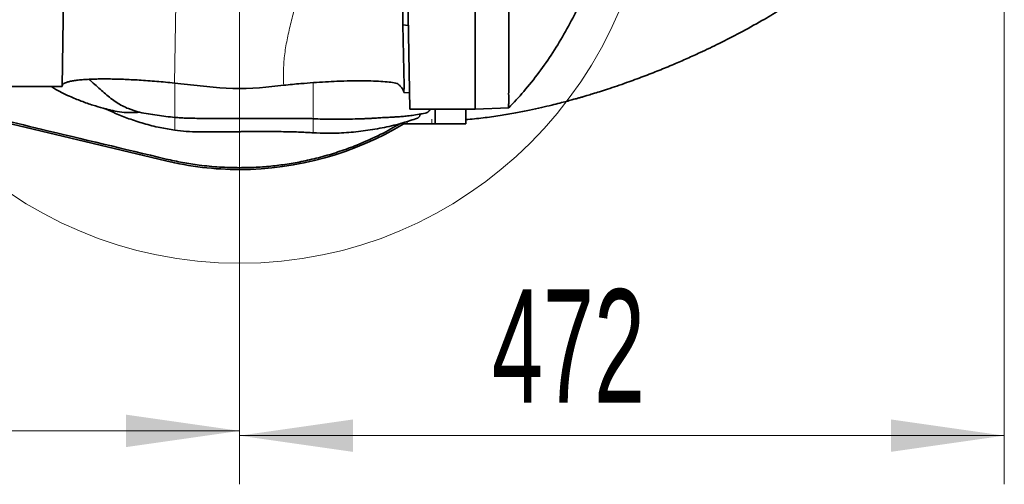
# Model space of a CAD drawing. Header units: millimetres. Extents: x 0 to 11920, y 0 to 8400.
# Tile 64 of 120: x 5453 to 6061, y 3478 to 3765. Entities that reach past the tile are written whole.
import ezdxf

# ---------------------------------------------------------------- set-up
doc = ezdxf.new("R2010")
doc.units = ezdxf.units.MM
doc.header["$LTSCALE"] = 20
doc.styles.add('SLDTEXTSTYLE0', font='TXT', dxfattribs={"width": 0.605})
doc.dimstyles.new('SLDDIMSTYLE11', dxfattribs={"dimtxt": 70, "dimasz": 70, "dimexe": 0, "dimexo": 0.0625, "dimgap": 17.5, "dimtad": 1, "dimdec": 1, "dimlfac": 0.5, "dimrnd": 1e-09, "dimzin": 12, "dimdsep": 46, "dimtxsty": 'SLDTEXTSTYLE0', "dimsah": 1, "dimcen": 0.09, "dimadec": 0, "dimazin": 3, "dimtfac": 1, "dimtmove": 0, "dimatfit": 0, "dimfxl": 1, "dimfrac": 2, "dimtolj": 1, "dimtzin": 12, "dimarcsym": 0})
doc.dimstyles.new('SLDDIMSTYLE7', dxfattribs={"dimtxt": 70, "dimasz": 70, "dimexe": 0, "dimexo": 0.0625, "dimgap": 17.5, "dimtad": 1, "dimdec": 1, "dimrnd": 1e-09, "dimzin": 12, "dimdsep": 46, "dimtxsty": 'SLDTEXTSTYLE0', "dimsah": 1, "dimcen": 0.09, "dimadec": 0, "dimazin": 3, "dimtfac": 1, "dimtofl": 0, "dimtmove": 0, "dimatfit": 3, "dimfxl": 1, "dimfrac": 2, "dimtolj": 1, "dimtzin": 12, "dimarcsym": 0})

# ---------------------------------------------------------------- blocks, each defined once
blk = doc.blocks.new('_D_12')
at = {"color": 7, "linetype": 'Continuous', "lineweight": 0}
for p, q in [((6061.02, 3965.17), (6061.02, 3478.36)), ((5588.97, 3864.64), (5588.97, 3478.36)), ((5588.97, 3508.36), (6061.02, 3508.36))]:
    blk.add_line(p, q, dxfattribs=at)
at = {"color": 7, "linetype": 'Continuous', "lineweight": 18}
for points in [[(5588.97, 3508.36), (5658.97, 3498.36), (5658.97, 3518.36)], [(6061.02, 3508.36), (5991.02, 3518.36), (5991.02, 3498.36)]]:
    blk.add_solid(points, dxfattribs=at)
at = {"color": 7, "linetype": 'Continuous', "lineweight": 18, "insert": (5744.79, 3598.6), "char_height": 70, "attachment_point": 1, "style": 'SLDTEXTSTYLE0'}
blk.add_mtext('472', dxfattribs=at)
blk = doc.blocks.new('_D_60')
at = {"color": 7, "linetype": 'Continuous', "lineweight": 0}
for p, q in [((5588.97, 3864.64), (5588.97, 3481.3)), ((5184.08, 3823.38), (5184.08, 3481.3)), ((5184.08, 3511.3), (5588.97, 3511.3))]:
    blk.add_line(p, q, dxfattribs=at)
at = {"color": 7, "linetype": 'Continuous', "lineweight": 18}
for points in [[(5184.08, 3511.3), (5254.08, 3501.3), (5254.08, 3521.3)], [(5588.97, 3511.3), (5518.97, 3521.3), (5518.97, 3501.3)]]:
    blk.add_solid(points, dxfattribs=at)
at = {"color": 7, "linetype": 'Continuous', "lineweight": 18, "insert": (5306.32, 3601.53), "char_height": 70, "attachment_point": 1, "style": 'SLDTEXTSTYLE0'}
blk.add_mtext('405', dxfattribs=at)

msp = doc.modelspace()

# ---------------------------------------------------------------- linework, layer by layer
at = {"color": 7, "linetype": 'Continuous', "lineweight": 35}
for p, q in [((5734.472064, 4027.635074), (5734.472064, 3709.635074)), ((5689.836767, 3761.806276), (5688.189946, 3856.152612)), ((5480.593961, 3789.683616), (5479.441079, 3723.635074)), ((5693.997419, 3709.635074), (5692.662485, 3786.113375)), ((5689.836767, 3761.806276), (5693.096801, 3761.231444)), ((5689.836767, 3761.806276), (5690.496824, 3723.991666)), ((5237.727878, 3750.897794), (5543.386425, 3677.86057)), ((5548.789054, 3725.820005), (5572.6746, 3723.339911)), ((5442.972064, 3723.635074), (5479.441079, 3723.635074)), ((5605.269528, 3723.339911), (5616.227801, 3724.477735)), ((5690.496824, 3723.991666), (5690.46975, 3720.094217)), ((5690.46975, 3720.094217), (5693.818421, 3719.889861)), ((5734.472064, 3709.635074), (5693.997419, 3709.635074)), ((5709.79887, 3709.635074), (5709.79887, 3706.632748)), ((5728.592722, 3709.635074), (5728.592722, 3706.632748)), ((5755.096779, 3710.460067), (5734.472064, 3709.739836)), ((5635.616311, 3703.741354), (5634.406926, 3703.755198)), ((5690.303722, 3701.441464), (5690.303722, 3700.632748)), ((5709.79887, 3706.632748), (5709.79887, 3700.632748)), ((5728.592722, 3706.632748), (5728.592722, 3700.632748)), ((5692.355843, 3700.632748), (5690.303722, 3700.632748)), ((5707.746749, 3700.632748), (5692.355843, 3700.632748)), ((5707.746749, 3700.632748), (5709.79887, 3700.632748)), ((5728.592722, 3700.632748), (5709.79887, 3700.632748))]:
    msp.add_line(p, q, dxfattribs=at)
at = {"color": 8, "linetype": 'Continuous', "lineweight": 18}
for p, q in [((5549.644913, 3774.852134), (5548.789054, 3725.820005)), ((5548.972064, 3705.409908), (5548.972064, 3704.65478)), ((5692.355843, 3702.09682), (5692.355843, 3700.632748)), ((5707.746749, 3700.632748), (5707.746749, 3703.632748)), ((5709.225566, 3706.632748), (5709.79887, 3706.632748)), ((5543.386425, 3677.86057), (5543.648679, 3678.958095)), ((5588.972064, 3672.489817), (5588.972064, 3673.619524))]:
    msp.add_line(p, q, dxfattribs=at)
at = {"color": 7, "linetype": 'Continuous', "lineweight": 18}
msp.add_circle((5588.972064, 3868.635074), 254, dxfattribs=at)
at = {"color": 7, "linetype": 'Continuous', "lineweight": 35}
for start, end in [(270, 301.105491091), (256.561144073, 270)]:
    msp.add_arc((5588.972064, 3868.635074), 196.145256, start, end, dxfattribs=at)
msp.add_ellipse((5588.972064, 3881.304591), major_axis=(0, 158.808529), ratio=0.99681261, start_param=3.0384584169, end_param=3.2447268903, dxfattribs=at)
for points, knots in [([(5728.592722, 3703.274174), (5732.156552, 3703.598038), (5739.276105, 3704.245031), (5749.523297, 3705.693442), (5759.069242, 3707.314528), (5767.59313, 3708.997103), (5775.046625, 3710.630118), (5781.294218, 3712.110602), (5786.382019, 3713.38692), (5790.467202, 3714.456105), (5793.827166, 3715.365339), (5796.561121, 3716.125146), (5798.832297, 3716.769449), (5801.04529, 3717.407929), (5803.723258, 3718.19487), (5807.163072, 3719.230243), (5811.413942, 3720.548397), (5816.407539, 3722.150745), (5821.985612, 3724.010407), (5829.33587, 3726.561561), (5838.001872, 3729.734887), (5847.674718, 3733.504723), (5856.738974, 3737.241409), (5865.214588, 3740.917634), (5874.612139, 3745.187507), (5885.444027, 3750.387155), (5898.155468, 3756.915485), (5908.735293, 3762.757717), (5916.840717, 3767.479851), (5921.977199, 3770.566061), (5926.542024, 3773.38833), (5930.38454, 3775.823682), (5933.517215, 3777.851105), (5935.930335, 3779.439511), (5937.809118, 3780.691961), (5939.568095, 3781.876268), (5941.640005, 3783.287041), (5944.254153, 3785.093595), (5947.401859, 3787.309471), (5951.068807, 3789.949013), (5955.189798, 3792.994085), (5962.690347, 3798.704052), (5973.006503, 3807.079054), (5985.126654, 3817.985558), (5995.891454, 3828.713695), (6005.552554, 3839.39365), (6014.631002, 3850.657442), (6023.186626, 3862.785671), (6030.62005, 3875.110928), (6036.885044, 3887.468786), (6042.04234, 3899.648311), (6046.409762, 3912.299989), (6049.95547, 3925.317449), (6052.67613, 3938.631523), (6054.492334, 3951.475969), (6055.573054, 3963.783355), (6056.063123, 3975.4699), (6056.054133, 3986.93737), (6055.672591, 3996.617109), (6055.148692, 4004.37914), (6054.627401, 4010.374551), (6054.039461, 4015.991252), (6053.410495, 4021.198956), (6052.855965, 4025.30017), (6052.436737, 4028.188564), (6052.194805, 4029.795496), (6051.997137, 4031.078897), (6051.756974, 4032.607624), (6051.382335, 4034.91899), (6050.826389, 4038.197085), (6050.067501, 4042.42642), (6049.074906, 4047.612604), (6047.806639, 4053.794133), (6046.223175, 4060.971906), (6044.283837, 4069.142796), (6041.961851, 4078.253538), (6039.226665, 4088.278721), (6036.07823, 4099.114029), (6032.499728, 4110.704448), (6029.23576, 4120.825216), (6027.09781, 4127.062637), (6026.355331, 4129.228806)], [0, 0, 0, 0, 0.0175174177, 0.0349949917, 0.05102606, 0.0654641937, 0.0781820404, 0.0890714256, 0.0975655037, 0.1044750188, 0.1103016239, 0.1150608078, 0.1187352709, 0.1221527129, 0.1266082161, 0.1327399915, 0.140180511, 0.1489519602, 0.1590771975, 0.1697177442, 0.1880439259, 0.2054501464, 0.2218825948, 0.2372981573, 0.2518474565, 0.2736949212, 0.2976047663, 0.3235323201, 0.3342557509, 0.3445653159, 0.353507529, 0.3610805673, 0.3672887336, 0.3721366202, 0.3754991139, 0.3785579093, 0.3827268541, 0.3880167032, 0.3944216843, 0.4019341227, 0.4105440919, 0.4199456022, 0.4488386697, 0.4764605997, 0.5004635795, 0.5235346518, 0.5468730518, 0.5708138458, 0.5952539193, 0.6159139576, 0.636816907, 0.6578525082, 0.6789099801, 0.7000324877, 0.721276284, 0.7392518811, 0.7573694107, 0.7754573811, 0.7922950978, 0.8021325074, 0.8113972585, 0.8200907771, 0.828213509, 0.8356210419, 0.8392019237, 0.8416915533, 0.8431253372, 0.8451983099, 0.8488385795, 0.8539403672, 0.8605561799, 0.8686870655, 0.8783331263, 0.8897095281, 0.9026497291, 0.9171432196, 0.9331717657, 0.9507066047, 0.9693535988, 0.9893569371, 1, 1, 1, 1]), ([(5755.096779, 3710.460067), (5755.017458, 3710.559518), (5754.858227, 3710.759159), (5755.101478, 3712.440446), (5755.115825, 3715.147343), (5755.069589, 3718.956386), (5755.114595, 3723.779417), (5755.100458, 3729.587642), (5755.087549, 3736.441868), (5755.088863, 3744.242964), (5755.097806, 3752.885132), (5755.095646, 3762.337964), (5755.08831, 3772.664869), (5755.09307, 3783.663421), (5755.099426, 3795.183786), (5755.094306, 3807.186888), (5755.096665, 3819.774182), (5755.097714, 3832.687375), (5755.095538, 3845.761812), (5755.096376, 3858.963882), (5755.09703, 3872.39432), (5755.09563, 3885.767289), (5755.096436, 3898.921354), (5755.09824, 3911.831759), (5755.094446, 3924.589019), (5755.096765, 3936.912743), (5755.098492, 3948.663117), (5755.088109, 3959.827373), (5755.091784, 3970.473942), (5755.099291, 3980.359741), (5755.091738, 3989.382654), (5755.089811, 3997.542301), (5755.096988, 4004.878309), (5755.099436, 4011.211789), (5755.103003, 4016.489308), (5755.107543, 4020.72268), (5755.068054, 4023.925829), (5755.155104, 4025.758162), (5755.031362, 4026.668705), (5755.07495, 4026.762906), (5755.096779, 4026.810081)], [0, 0, 0, 0, 0.0260720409, 0.05233788, 0.0791567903, 0.1061685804, 0.1323253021, 0.1586605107, 0.1855584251, 0.2126508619, 0.2390232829, 0.2655787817, 0.292711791, 0.3200444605, 0.3464146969, 0.3729679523, 0.4000985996, 0.4274287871, 0.453801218, 0.4803567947, 0.5074899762, 0.5348227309, 0.5611932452, 0.5877468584, 0.6148779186, 0.6422085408, 0.6685786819, 0.6951318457, 0.7222625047, 0.7495927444, 0.7759639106, 0.8025181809, 0.8296500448, 0.8569814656, 0.8833516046, 0.9099047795, 0.9370353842, 0.9643659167, 0.9821546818, 1, 1, 1, 1]), ([(5755.107385, 3710.46779), (5758.233442, 3713.802187), (5764.795145, 3720.801203), (5773.865396, 3732.265341), (5782.5039, 3744.593985), (5790.219849, 3757.498585), (5795.522533, 3767.33719), (5797.959263, 3772.982769), (5798.410306, 3774.027776)], [0, 0, 0, 0, 0.1773661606, 0.3722977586, 0.5668821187, 0.7613231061, 0.9558204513, 1, 1, 1, 1]), ([(5543.648679, 3678.958095), (5517.897174, 3685.108118), (5473.103057, 3695.805932), (5409.272518, 3711.018501), (5352.154677, 3724.620121), (5307.738272, 3735.184074), (5276.003543, 3742.737678), (5256.957413, 3747.274005), (5244.278465, 3750.2815), (5237.939885, 3751.785036)], [0, 0, 0, 0, 0.25262744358, 0.43943929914, 0.62626751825, 0.81312561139, 0.87542337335, 0.93772047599, 1, 1, 1, 1]), ([(5548.789054, 3725.820005), (5546.948297, 3726.005626), (5543.266696, 3726.376876), (5537.76724, 3726.859785), (5532.324647, 3727.283791), (5527.039294, 3727.636424), (5521.995127, 3727.916107), (5517.170235, 3728.127627), (5512.541632, 3728.272243), (5508.054265, 3728.351186), (5503.782601, 3728.359998), (5499.728519, 3728.296455), (5495.991373, 3728.160387), (5492.476246, 3727.94611), (5489.267203, 3727.648746), (5486.396889, 3727.260711), (5483.986074, 3726.792668), (5481.699987, 3726.139307), (5479.860942, 3725.256973), (5479.586434, 3724.448544), (5479.448171, 3724.041357)], [0, 0, 0, 0, 0.0468075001, 0.0936172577, 0.1418982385, 0.1901824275, 0.2369480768, 0.2837165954, 0.3316529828, 0.3795922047, 0.4301555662, 0.4807217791, 0.5324474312, 0.5841754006, 0.6410766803, 0.6979801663, 0.7562652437, 0.8145514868, 0.9065939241, 1, 1, 1, 1]), ([(5527.280034, 3707.811396), (5524.940639, 3708.479209), (5521.278507, 3709.524616), (5516.649345, 3711.708979), (5513.077795, 3713.816392), (5509.599637, 3716.312243), (5506.215589, 3719.084171), (5502.886118, 3722.010497), (5499.532515, 3725.050049), (5497.227293, 3727.097103), (5496.043669, 3728.148169)], [0, 0, 0, 0, 0.1984082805, 0.3105917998, 0.4236603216, 0.5392848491, 0.6558606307, 0.7680307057, 0.8808946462, 1, 1, 1, 1]), ([(5686.206869, 3725.6107), (5685.005935, 3725.841091), (5682.600026, 3726.30265), (5677.651933, 3726.777678), (5671.832551, 3727.093292), (5665.093724, 3727.227349), (5657.530462, 3727.178097), (5649.782229, 3726.952113), (5642.07395, 3726.580028), (5634.619629, 3726.106946), (5627.725997, 3725.568469), (5621.570859, 3725.018045), (5618.0088, 3724.657836), (5616.227801, 3724.477735)], [0, 0, 0, 0, 0.1058568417, 0.2120698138, 0.3179662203, 0.4241749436, 0.5307090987, 0.6368196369, 0.7205901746, 0.8045997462, 0.8883257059, 0.9441638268, 1, 1, 1, 1]), ([(5690.46975, 3720.094217), (5690.334019, 3720.557701), (5690.061826, 3721.487166), (5689.158706, 3722.87454), (5687.923957, 3724.256409), (5686.780225, 3725.158486), (5686.206869, 3725.6107)], [0, 0, 0, 0, 0.2466725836, 0.4946728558, 0.7466783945, 1, 1, 1, 1]), ([(5472.83906, 3723.635074), (5473.37136, 3723.287777), (5476.936859, 3720.961485), (5483.164797, 3718.026349), (5491.187355, 3714.630974), (5498.135342, 3712.2177), (5503.445999, 3710.646789), (5507.122439, 3709.67663), (5509.553765, 3709.069114), (5511.213034, 3708.690153), (5512.125965, 3708.481648)], [0, 0, 0, 0, 0.0446179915, 0.298864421, 0.4839082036, 0.6618323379, 0.8211527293, 0.8783389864, 0.9330619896, 1, 1, 1, 1]), ([(5506.719282, 3709.788759), (5508.595751, 3708.885306), (5513.162693, 3706.686487), (5520.887528, 3703.679508), (5530.078918, 3700.712161), (5539.529238, 3698.30252), (5545.95133, 3697.262461), (5548.971629, 3696.773323)], [0, 0, 0, 0, 0.1399754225, 0.3406716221, 0.5579730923, 0.7921154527, 1, 1, 1, 1]), ([(5527.280034, 3707.811396), (5525.688037, 3707.719608), (5522.48362, 3707.534853), (5517.385234, 3707.537384), (5513.991231, 3708.199256), (5512.141227, 3708.56003)], [0, 0, 0, 0, 0.3099437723, 0.6238638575, 1, 1, 1, 1]), ([(5548.972064, 3704.65478), (5545.357292, 3705.027471), (5538.112677, 3705.774408), (5530.89592, 3707.131459), (5527.280034, 3707.811396)], [0, 0, 0, 0, 0.49895974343, 1, 1, 1, 1]), ([(5634.406333, 3703.774102), (5636.355266, 3703.713812), (5641.060445, 3703.568259), (5648.181033, 3703.548178), (5655.36807, 3703.590575), (5660.88904, 3703.680195), (5664.967869, 3703.810621), (5667.741088, 3703.931625), (5669.895345, 3704.045562), (5671.438529, 3704.136314), (5672.574293, 3704.205928), (5673.755123, 3704.278743), (5675.282515, 3704.371638), (5677.407658, 3704.493238), (5680.250687, 3704.643077), (5683.291731, 3704.799003), (5686.400269, 3704.981729), (5689.406101, 3705.204775), (5692.843231, 3705.535489), (5696.754526, 3706.033306), (5700.63718, 3706.646347), (5703.168586, 3707.183425), (5704.270863, 3707.417291)], [0, 0, 0, 0, 0.08228277, 0.1986497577, 0.301711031, 0.389108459, 0.4372287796, 0.4766354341, 0.5070753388, 0.5283533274, 0.5416757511, 0.5552133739, 0.5785942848, 0.6067786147, 0.6459096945, 0.698216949, 0.734850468, 0.7772920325, 0.8263944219, 0.8832316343, 0.9491543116, 1, 1, 1, 1]), ([(5706.463149, 3709.635074), (5706.417124, 3709.53767), (5706.13316, 3708.93671), (5705.544201, 3708.199117), (5704.714616, 3707.530941), (5704.133317, 3707.264756), (5703.836198, 3707.325103), (5703.827643, 3707.32684)], [0, 0, 0, 0, 0.0611193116, 0.3770942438, 0.6794778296, 0.9907702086, 1, 1, 1, 1]), ([(5626.460665, 3703.948347), (5625.820964, 3703.959559), (5623.522831, 3703.999839), (5619.228341, 3704.030185), (5613.317226, 3704.051279), (5606.607793, 3704.047976), (5599.317028, 3704.030103), (5591.719493, 3704.004344), (5584.12119, 3703.980718), (5576.827801, 3703.969458), (5570.11464, 3703.98063), (5564.196152, 3704.02352), (5559.195565, 3704.104873), (5555.115676, 3704.232651), (5551.811447, 3704.407994), (5549.864575, 3704.577207), (5548.972064, 3704.65478)], [0, 0, 0, 0, 0.0248470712, 0.0892633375, 0.1660121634, 0.2534107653, 0.3485771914, 0.4478317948, 0.5470968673, 0.6422950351, 0.7297474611, 0.8065727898, 0.8710870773, 0.923200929, 0.9647927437, 1, 1, 1, 1]), ([(5626.067115, 3703.958797), (5627.639342, 3703.931494), (5630.420146, 3703.883204), (5633.199137, 3703.863162), (5634.406926, 3703.854452)], [0, 0, 0, 0, 0.5653856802, 1, 1, 1, 1]), ([(5634.408204, 3695.213217), (5637.284128, 3695.065654), (5644.137336, 3694.714017), (5654.940295, 3695.148243), (5666.756952, 3696.330535), (5678.425061, 3698.373102), (5689.144588, 3700.931858), (5695.811465, 3703.157527), (5698.770868, 3704.145493)], [0, 0, 0, 0, 0.1304212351, 0.3107884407, 0.4916975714, 0.6730868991, 0.8548844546, 1, 1, 1, 1]), ([(5698.766937, 3704.159258), (5698.834976, 3704.155596), (5699.268603, 3704.132262), (5699.954765, 3704.963101), (5700.429337, 3706.175883), (5700.629556, 3706.687549)], [0, 0, 0, 0, 0.0971399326, 0.6190878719, 1, 1, 1, 1]), ([(5548.972064, 3696.720391), (5551.335707, 3696.429655), (5556.29266, 3695.819934), (5563.659333, 3695.697289), (5570.943014, 3695.673743), (5577.721712, 3695.729192), (5583.040142, 3695.781628), (5587.080491, 3695.818661), (5590.322682, 3695.844715), (5594.268606, 3695.87089), (5599.012593, 3695.893321), (5604.426029, 3695.904187), (5610.171505, 3695.892309), (5615.945582, 3695.845723), (5621.398219, 3695.751439), (5626.330222, 3695.601829), (5630.603426, 3695.374917), (5633.207465, 3695.207294), (5634.406926, 3695.130084)], [0, 0, 0, 0, 0.0838775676, 0.1759052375, 0.2583471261, 0.3392920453, 0.4135853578, 0.4448010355, 0.480927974, 0.5272426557, 0.5831828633, 0.6473474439, 0.7171888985, 0.7848027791, 0.8499733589, 0.9085290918, 0.9578670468, 1, 1, 1, 1]), ([(5688.31765, 3700.921016), (5684.310101, 3698.618528), (5675.615642, 3693.623234), (5663.030499, 3688.07132), (5651.001375, 3683.635444), (5640.352739, 3680.403634), (5629.852631, 3677.854431), (5619.548311, 3675.941743), (5609.440554, 3674.613716), (5599.23916, 3673.776158), (5592.394429, 3673.671736), (5588.972064, 3673.619524)], [0, 0, 0, 0, 0.1329121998, 0.2883557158, 0.3949845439, 0.5017002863, 0.6083291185, 0.7057086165, 0.8030881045, 0.9015440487, 1, 1, 1, 1]), ([(5588.972064, 3673.619524), (5584.822447, 3673.695152), (5576.506191, 3673.846717), (5564.779528, 3675.02798), (5553.802995, 3676.695198), (5547.036658, 3678.203082), (5543.648679, 3678.958095)], [0, 0, 0, 0, 0.27214053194, 0.54539739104, 0.77237550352, 1, 1, 1, 1])]:
    msp.add_open_spline(points, degree=3, knots=knots, dxfattribs=at)
at = {"color": 8, "linetype": 'Continuous', "lineweight": 18}
for points, knots in [([(5616.227801, 3724.477735), (5616.130119, 3727.712374), (5615.934452, 3734.191654), (5616.72781, 3743.937102), (5618.462393, 3753.657764), (5620.746064, 3763.371142), (5622.619893, 3770.356277), (5623.56744, 3774.127773), (5623.698966, 3774.651283)], [0, 0, 0, 0, 0.1913465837, 0.383284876, 0.5769139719, 0.7722030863, 0.9683802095, 1, 1, 1, 1]), ([(5548.972064, 3726.069743), (5548.972064, 3724.880476), (5548.972064, 3722.353235), (5548.972064, 3718.13532), (5548.972064, 3713.932393), (5548.972064, 3710.216062), (5548.972064, 3707.249002), (5548.972064, 3706.10381), (5548.972064, 3705.550159)], [0, 0, 0, 0, 0.1524744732, 0.3240145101, 0.4959012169, 0.6677491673, 0.8393712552, 1, 1, 1, 1]), ([(5634.406926, 3703.997174), (5634.406926, 3704.040319), (5634.406926, 3704.179078), (5634.406926, 3705.62969), (5634.406926, 3708.185628), (5634.406926, 3711.631493), (5634.406926, 3715.636243), (5634.406926, 3719.870817), (5634.406926, 3723.50236), (5634.406926, 3725.391524), (5634.406926, 3726.072192)], [0, 0, 0, 0, 0.06425874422, 0.20666184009, 0.34930666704, 0.4920965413, 0.63465531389, 0.77712922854, 0.91969946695, 1, 1, 1, 1]), ([(5548.972064, 3705.550159), (5548.972064, 3705.519523), (5548.972064, 3705.47149), (5548.972064, 3705.426282), (5548.972064, 3705.409908)], [0, 0, 0, 0, 0.6378091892, 1, 1, 1, 1]), ([(5548.972064, 3696.775802), (5548.972064, 3696.767121), (5548.972064, 3696.74139), (5548.972064, 3697.174508), (5548.972064, 3698.017081), (5548.972064, 3699.253001), (5548.972064, 3700.806945), (5548.972064, 3702.618876), (5548.972064, 3703.975538), (5548.972064, 3704.65478)], [0, 0, 0, 0, 0.0783071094, 0.2320952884, 0.3857250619, 0.5392165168, 0.6926274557, 0.8461074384, 1, 1, 1, 1]), ([(5634.406926, 3703.466245), (5634.406926, 3702.869022), (5634.406926, 3701.577623), (5634.406926, 3699.771241), (5634.406926, 3698.114289), (5634.406926, 3696.768568), (5634.406926, 3695.798089), (5634.406926, 3695.217566), (5634.406926, 3695.177387), (5634.406926, 3695.159022)], [0, 0, 0, 0, 0.1282650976, 0.2773528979, 0.4264075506, 0.5755316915, 0.7247948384, 0.8742055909, 1, 1, 1, 1]), ([(5588.972064, 3673.619524), (5588.972081, 3674.51476), (5588.972114, 3676.286802), (5588.972167, 3678.976171), (5588.972156, 3681.654045), (5588.972095, 3684.320342), (5588.972034, 3688.603817), (5588.972093, 3692.350593), (5588.972082, 3695.468644), (5588.972081, 3695.833231)], [0, 0, 0, 0, 0.129958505, 0.2572414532, 0.3818181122, 0.5036643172, 0.6227627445, 0.9558903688, 1, 1, 1, 1])]:
    msp.add_open_spline(points, degree=3, knots=knots, dxfattribs=at)

# ---------------------------------------------------------------- dimensions: what is measured, and where the dimension line sits
at = {"color": 7, "linetype": 'Continuous', "lineweight": 18}
dim = msp.add_linear_dim(base=(6061.017435, 3508.361102), p1=(5588.972064, 3868.635074), p2=(6061.017435, 3969.165763), dimstyle='SLDDIMSTYLE7', dxfattribs=at)
dim.commit()
dim.dimension.update_dxf_attribs({"geometry": '_D_12', "text_midpoint": (5824.99475, 3508.361102), "dimtype": 160})
dim = msp.add_linear_dim(base=(5588.972064, 3511.299373), p1=(5184.076808, 3827.378626), p2=(5588.972064, 3868.635074), text='405', dimstyle='SLDDIMSTYLE11', dxfattribs=at)
dim.commit()
dim.dimension.update_dxf_attribs({"geometry": '_D_60', "text_midpoint": (5386.524436, 3511.299373), "dimtype": 160})

doc.saveas('drawing.dxf')
